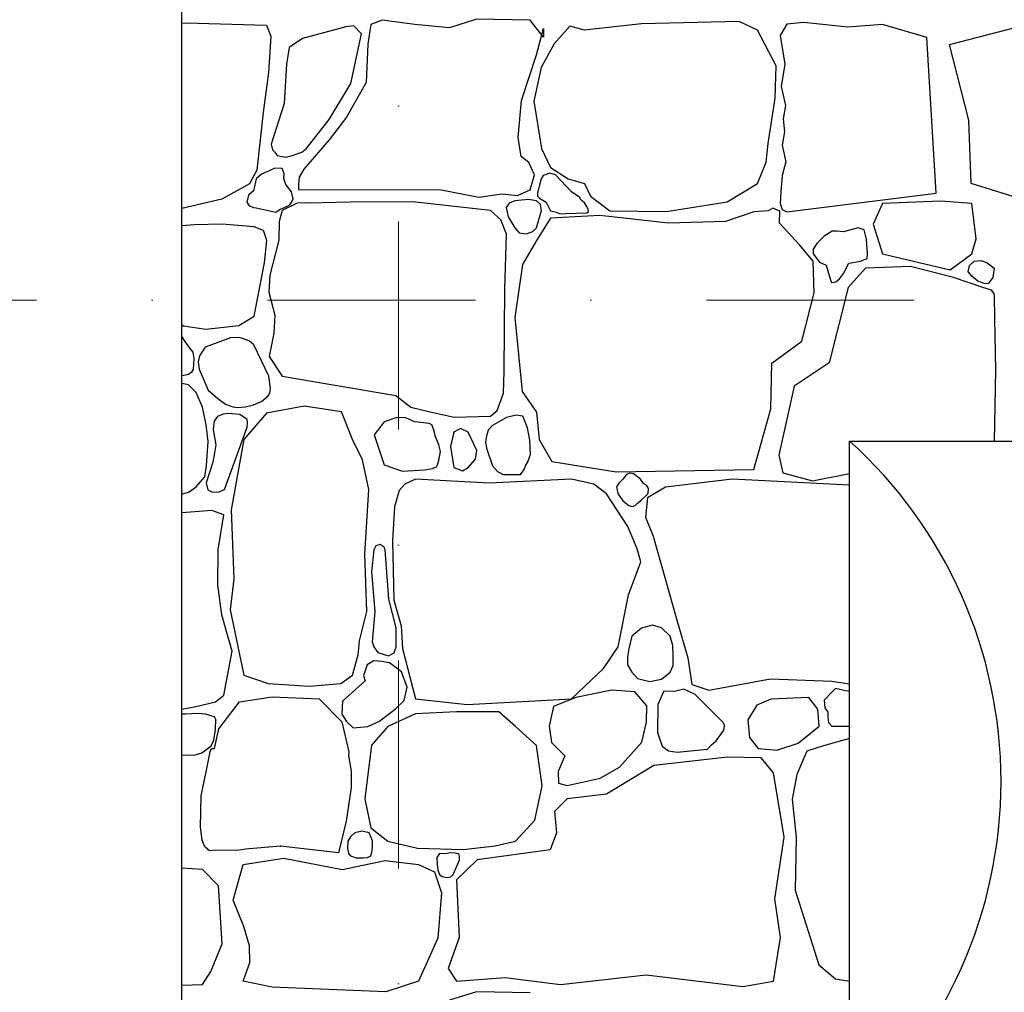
# Model space of a CAD drawing. Header units: millimetres. Extents: x 77315 to 1043159, y -108895 to -47794.
# Tile 53 of 87: x 106580 to 108084, y -99540 to -98054. Entities that reach past the tile are written whole.
import ezdxf

# ---------------------------------------------------------------- set-up
doc = ezdxf.new("R2010")
doc.units = ezdxf.units.MM
doc.header["$MEASUREMENT"] = 0
doc.linetypes.add('Dot & Dashed', pattern=[670.277762, 317.5, -176.388889, 0, -176.388874])
for name, color, linetype in [('_HATCH', 7, 'Continuous'), ('podciagi', 7, 'Continuous'), ('Structural - Bearing', 7, 'Continuous'), ('Structural - Grid', 7, 'Continuous')]:
    doc.layers.add(name, color=color, linetype=linetype)

# ---------------------------------------------------------------- blocks, each defined once
blk = doc.blocks.new('*X14')
at = {"layer": '_HATCH'}
for p, q in [((106827.3, -98059.4), (106833.4, -98059)), ((106833.4, -98059), (106956.8, -98062.7)), ((107115.8, -98061.4), (107111.3, -98091.6)), ((107133.2, -98054.8), (107115.8, -98061.4)), ((107183.5, -98061.4), (107133.2, -98054.8)), ((107236.4, -98066.4), (107183.5, -98061.4)), ((107277.6, -98053.6), (107236.4, -98066.4)), ((107359.4, -98054.8), (107277.6, -98053.6)), ((107379.6, -98080.8), (107359.4, -98054.8)), ((107529.4, -98060.6), (107442.3, -98070.1)), ((107678.9, -98056.9), (107529.4, -98060.6)), ((107706.5, -98070.1), (107678.9, -98056.9)), ((107751.5, -98061), (107741.5, -98078.5)), ((107777.5, -98058.4), (107751.5, -98061)), ((107844.8, -98065.6), (107777.5, -98058.4)), ((107897.7, -98061.4), (107844.8, -98065.6)), ((107965.2, -98081.6), (107897.7, -98061.4)), ((108000, -98092.1), (108139.9, -98055.6)), ((106956.8, -98062.7), (106963.4, -98079.2)), ((107077.8, -98065.1), (107011.7, -98083)), ((107090.2, -98063.5), (107077.8, -98065.1)), ((107085.7, -98151.8), (107101.9, -98075.9)), ((107101.9, -98075.9), (107090.2, -98063.5)), ((107368.9, -98107.7), (107380, -98067.6)), ((107380, -98067.6), (107379.6, -98080.8)), ((107420, -98063.9), (107396.1, -98091.2)), ((107442.3, -98070.1), (107420, -98063.9)), ((107735, -98124.6), (107706.5, -98070.1)), ((106963.4, -98079.2), (106959.7, -98134.9)), ((107011.7, -98083), (106991.1, -98096.9)), ((107111.3, -98091.6), (107108.8, -98150.2)), ((107396.1, -98091.2), (107376.3, -98127.1)), ((107741.5, -98078.5), (107748.2, -98121.9)), ((107979.6, -98319.4), (107965.2, -98081.6)), ((106991.1, -98096.9), (106987, -98122.1)), ((108029.5, -98207.8), (108000, -98092.1)), ((107346.2, -98177.8), (107368.9, -98107.7)), ((107748.2, -98121.9), (107742.7, -98156.1)), ((106959.7, -98134.9), (106951.4, -98196)), ((106987, -98122.1), (106983.7, -98182)), ((107376.3, -98127.1), (107365.1, -98178.7)), ((107733.8, -98174.1), (107735, -98124.6)), ((107052.2, -98206.7), (107085.7, -98151.8)), ((107108.8, -98150.2), (107078.7, -98203)), ((107742.7, -98156.1), (107749.4, -98185.3)), ((106983.7, -98182), (106963.7, -98244.3)), ((107341.2, -98234.4), (107346.2, -98177.8)), ((107365.1, -98178.7), (107376.7, -98250.9)), ((107723, -98243.1), (107733.8, -98174.1)), ((106951.4, -98196), (106942, -98284.3)), ((107749.4, -98185.3), (107746.1, -98205.5)), ((107017.2, -98251.7), (107052.2, -98206.7)), ((107078.7, -98203), (107052.2, -98237.7)), ((107746.1, -98205.5), (107748, -98225.3)), ((108033.3, -98304.5), (108029.5, -98207.8)), ((107748, -98225.3), (107744.4, -98246.1)), ((107052.2, -98237.7), (107013.9, -98282.3)), ((107345.7, -98263.3), (107341.2, -98234.4)), ((106963.7, -98244.3), (106965.9, -98253.2)), ((106965.9, -98253.2), (106969.3, -98256.7)), ((106969.3, -98256.7), (106973, -98261.7)), ((106994.5, -98262), (107010.7, -98256.4)), ((107010.7, -98256.4), (107017.2, -98251.7)), ((107376.7, -98250.9), (107390.7, -98279.8)), ((107719.7, -98272), (107723, -98243.1)), ((107744.4, -98246.1), (107750, -98271.4)), ((106973, -98261.7), (106977.7, -98262.6)), ((106977.7, -98262.6), (106986.9, -98264.3)), ((106986.9, -98264.3), (106994.5, -98262)), ((107357.3, -98272.4), (107345.7, -98263.3)), ((107366, -98291.4), (107357.3, -98272.4)), ((107706.5, -98304.2), (107719.7, -98272)), ((107750, -98271.4), (107744.2, -98292)), ((106942, -98284.3), (106930.8, -98305)), ((106960.7, -98285), (106948.9, -98290.3)), ((106969.4, -98281.2), (106960.7, -98285)), ((106980.4, -98281.5), (106969.4, -98281.2)), ((106983.9, -98289.6), (106980.4, -98281.5)), ((107013.9, -98282.3), (107006.4, -98294.8)), ((107390.7, -98279.8), (107417.6, -98297.5)), ((106941.1, -98297.5), (106937, -98315.6)), ((106948.9, -98290.3), (106941.1, -98297.5)), ((106983.3, -98297.5), (106983.9, -98289.6)), ((106986.2, -98305.8), (106983.3, -98297.5)), ((107006.4, -98294.8), (107005.5, -98305.3)), ((107359.4, -98314.1), (107366, -98291.4)), ((107375.6, -98298.4), (107370.4, -98319)), ((107379.3, -98292.2), (107375.6, -98298.4)), ((107389.4, -98288.6), (107379.3, -98292.2)), ((107398.1, -98291.3), (107389.4, -98288.6)), ((107422.4, -98316.9), (107398.1, -98291.3)), ((107417.6, -98297.5), (107442.3, -98304.2)), ((107744.2, -98292), (107742.4, -98317.3)), ((106930.8, -98305), (106888.3, -98328.5)), ((106937, -98315.6), (106929.1, -98322)), ((106994.9, -98317.4), (106986.2, -98305.8)), ((106997.4, -98327.7), (106994.9, -98317.4)), ((107005.5, -98305.3), (107005.4, -98313.4)), ((107005.4, -98313.4), (107009.7, -98314.1)), ((107009.7, -98314.1), (107221.1, -98313.6)), ((107221.1, -98313.6), (107280.9, -98325.2)), ((107340, -98322.7), (107359.4, -98314.1)), ((107427.5, -98320.7), (107422.4, -98316.9)), ((107442.3, -98304.2), (107451.8, -98323.6)), ((107660.3, -98332.6), (107706.5, -98304.2)), ((107742.4, -98317.3), (107741.5, -98335)), ((108181.6, -98351.1), (108033.3, -98304.5)), ((106888.3, -98328.5), (106827.3, -98342.7)), ((106929.1, -98322), (106926.8, -98333.1)), ((106992.5, -98336.8), (106995.4, -98332.5)), ((106995.4, -98332.5), (106997.4, -98327.7)), ((107280.9, -98325.2), (107316.4, -98320.3)), ((107316.4, -98320.3), (107340, -98322.7)), ((107335.8, -98331), (107327.3, -98334.4)), ((107356.8, -98328.8), (107335.8, -98331)), ((107369.3, -98331), (107356.8, -98328.8)), ((107375.3, -98336.6), (107369.3, -98331)), ((107370.4, -98319), (107370.7, -98324)), ((107370.7, -98324), (107373.9, -98326.9)), ((107373.9, -98326.9), (107384, -98333.1)), ((107434.7, -98325.2), (107427.5, -98320.7)), ((107437.2, -98329.8), (107434.7, -98325.2)), ((107442.4, -98334.2), (107437.2, -98329.8)), ((107451.8, -98323.6), (107481.1, -98346.3)), ((107751.5, -98347.9), (107979.6, -98319.4)), ((107986.6, -98331.6), (107897.7, -98335)), ((108033.9, -98335), (107986.6, -98331.6)), ((106926.8, -98333.1), (106930, -98338.3)), ((106930, -98338.3), (106932.2, -98339)), ((106932.2, -98339), (106936.7, -98341.3)), ((106936.7, -98341.3), (106941.1, -98341.7)), ((106941.1, -98341.7), (106970.8, -98348.3)), ((106970.8, -98348.3), (106977.4, -98343.5)), ((106980.8, -98345.8), (106976.1, -98362.4)), ((106977.4, -98343.5), (106983.3, -98341.7)), ((107003.5, -98334.4), (106980.8, -98345.8)), ((106983.3, -98341.7), (106992.5, -98336.8)), ((107015, -98333.8), (107003.5, -98334.4)), ((107020.5, -98334.7), (107015, -98333.8)), ((107084.4, -98333.1), (107020.5, -98334.7)), ((107179.8, -98332.6), (107084.4, -98333.1)), ((107298.7, -98345.8), (107179.8, -98332.6)), ((107314.6, -98359.9), (107298.7, -98345.8)), ((107327.3, -98334.4), (107322.7, -98341)), ((107322.7, -98341), (107325.6, -98355.1)), ((107369.3, -98372.3), (107376.8, -98345.6)), ((107376.8, -98345.6), (107375.3, -98336.6)), ((107384, -98333.1), (107390.5, -98346.4)), ((107390.5, -98346.4), (107399.8, -98348.4)), ((107446.1, -98339.6), (107442.4, -98334.2)), ((107445.9, -98349.2), (107448.3, -98347.2)), ((107448.2, -98344), (107446.1, -98339.6)), ((107448.3, -98347.2), (107448.2, -98344)), ((107481.1, -98346.3), (107567.8, -98347.1)), ((107567.8, -98347.1), (107660.3, -98332.6)), ((107701.2, -98347.5), (107657.8, -98362.4)), ((107722.9, -98346.1), (107701.2, -98347.5)), ((107730.3, -98342.2), (107722.9, -98346.1)), ((107740.9, -98346.8), (107730.3, -98342.2)), ((107740.4, -98365.2), (107740.9, -98346.8)), ((107741.5, -98335), (107744.4, -98344.3)), ((107744.4, -98344.3), (107751.5, -98347.9)), ((107897.7, -98335), (107883.3, -98366.6)), ((108040.6, -98388.7), (108033.9, -98335)), ((106976.1, -98362.4), (106975.6, -98391)), ((107323.1, -98381.6), (107314.6, -98359.9)), ((107325.6, -98355.1), (107335.8, -98372.3)), ((107390.7, -98357.4), (107369.3, -98391.7)), ((107465.9, -98353.3), (107390.7, -98357.4)), ((107399.8, -98348.4), (107405.4, -98350.6)), ((107405.4, -98350.6), (107413.6, -98350.1)), ((107413.6, -98350.1), (107445.9, -98349.2)), ((107570.7, -98365.2), (107465.9, -98353.3)), ((107657.8, -98362.4), (107570.7, -98365.2)), ((106846.8, -98367.7), (106827.3, -98369)), ((106889, -98366.3), (106846.8, -98367.7)), ((106937.7, -98370.7), (106889, -98366.3)), ((106952.2, -98376.1), (106937.7, -98370.7)), ((106957.4, -98391.5), (106952.2, -98376.1)), ((107335.8, -98372.3), (107342.6, -98380)), ((107363.5, -98377.9), (107369.3, -98372.3)), ((107770.9, -98397.9), (107740.4, -98365.2)), ((107820.6, -98377.3), (107808.5, -98385)), ((107828.4, -98377.2), (107820.6, -98377.3)), ((107837.8, -98378), (107828.4, -98377.2)), ((107860.2, -98372.3), (107837.8, -98378)), ((107869.5, -98375.4), (107860.2, -98372.3)), ((107873.2, -98389.3), (107869.5, -98375.4)), ((107883.3, -98366.6), (107897.7, -98411.7)), ((106953.4, -98425.7), (106957.4, -98391.5)), ((106975.6, -98391), (106961.9, -98444.5)), ((107320.9, -98465.7), (107323.1, -98381.6)), ((107342.6, -98380), (107353.4, -98381.1)), ((107369.3, -98391.7), (107347.8, -98428)), ((107353.4, -98381.1), (107363.5, -98377.9)), ((107808.5, -98385), (107797.3, -98396.1)), ((107874.7, -98412), (107873.2, -98389.3)), ((108033.9, -98411.7), (108040.6, -98388.7)), ((107791.6, -98423), (107770.9, -98397.9)), ((107797.3, -98396.1), (107791.5, -98404.8)), ((107791.5, -98404.8), (107791.6, -98411.7)), ((107791.6, -98411.7), (107801.4, -98424.4)), ((107863.8, -98423.2), (107874.3, -98418.8)), ((107874.3, -98418.8), (107874.7, -98412)), ((107897.7, -98411.7), (108000.8, -98436.2)), ((108000.8, -98436.2), (108033.9, -98411.7)), ((108037.7, -98423.2), (108047.7, -98422)), ((108047.7, -98422), (108056.9, -98425.2)), ((106937.7, -98507.3), (106953.4, -98425.7)), ((107347.8, -98428), (107335.8, -98509.3)), ((107793.2, -98471.3), (107791.6, -98423)), ((107801.4, -98424.4), (107811.4, -98429.4)), ((107811.4, -98429.4), (107817.6, -98449.9)), ((107838, -98441.7), (107846.1, -98426.2)), ((107871.6, -98433.8), (107845.2, -98463.5)), ((107846.1, -98426.2), (107863.8, -98423.2)), ((107940.2, -98431.3), (107871.6, -98433.8)), ((108006.2, -98448.2), (107940.2, -98431.3)), ((108028.7, -98439.6), (108030.4, -98429.9)), ((108030.4, -98429.9), (108037.7, -98423.2)), ((108056.9, -98425.2), (108068, -98433.7)), ((108068, -98433.7), (108066.1, -98448)), ((106961.9, -98444.5), (106960.2, -98470.6)), ((107817.6, -98449.9), (107819.8, -98455.4)), ((107826.4, -98454.5), (107832.1, -98450)), ((107832.1, -98450), (107838, -98441.7)), ((108050.8, -98463.5), (108006.2, -98448.2)), ((108033.9, -98445.9), (108028.7, -98439.6)), ((108043, -98453.7), (108033.9, -98445.9)), ((108066.1, -98448), (108061.8, -98454.2)), ((107319.6, -98591.3), (107320.9, -98465.7)), ((107845.2, -98463.5), (107816.3, -98578.3)), ((107819.8, -98455.4), (107826.4, -98454.5)), ((108054.2, -98457.7), (108043, -98453.7)), ((108064.2, -98467.2), (108050.8, -98463.5)), ((108059.2, -98457.1), (108054.2, -98457.7)), ((108061.8, -98454.2), (108059.2, -98457.1)), ((108068.4, -98472.3), (108064.2, -98467.2)), ((106960.2, -98470.6), (106969.3, -98505.6)), ((107774.6, -98545.2), (107793.2, -98471.3)), ((108068.6, -98476.3), (108068.4, -98472.3)), ((108069, -98510.1), (108068.6, -98476.3)), ((106914.3, -98521.1), (106937.7, -98507.3)), ((106969.3, -98505.6), (106967.9, -98532.9)), ((107335.8, -98509.3), (107347.4, -98622)), ((108070.6, -98589.8), (108069, -98510.1)), ((106827.3, -98520.2), (106830.1, -98521.6)), ((106830.1, -98521.6), (106864.1, -98527.1)), ((106864.1, -98527.1), (106914.3, -98521.1)), ((106832.6, -98546), (106827.3, -98538)), ((106901.6, -98540.3), (106863.2, -98554.3)), ((106914.2, -98539.7), (106901.6, -98540.3)), ((106922.2, -98541.7), (106914.2, -98539.7)), ((106930.6, -98545.4), (106922.2, -98541.7)), ((106967.9, -98532.9), (106960.6, -98568.8)), ((106840.2, -98556.7), (106832.6, -98546)), ((106844.8, -98562), (106840.2, -98556.7)), ((106863.2, -98554.3), (106854.3, -98567.8)), ((106937.5, -98551), (106930.6, -98545.4)), ((106960, -98598.7), (106937.5, -98551)), ((107728.8, -98579.1), (107774.6, -98545.2)), ((106846.3, -98572), (106844.8, -98562)), ((106845, -98588.3), (106846.3, -98572)), ((106854.3, -98567.8), (106852.3, -98576.8)), ((106960.6, -98568.8), (106980.8, -98598.5)), ((106852.3, -98576.8), (106853.9, -98588)), ((106853.9, -98588), (106867.7, -98619.9)), ((107727.2, -98648.8), (107728.8, -98579.1)), ((107816.3, -98578.3), (107762.7, -98614.2)), ((106827.3, -98597.6), (106830.4, -98597.4)), ((106830.4, -98597.4), (106837.6, -98595.5)), ((106837.6, -98595.5), (106843, -98591.6)), ((106843, -98591.6), (106845, -98588.3)), ((106962.9, -98616.8), (106960, -98598.7)), ((106980.8, -98598.5), (107154.2, -98628)), ((107318.8, -98624.8), (107319.6, -98591.3)), ((108068.7, -98697.8), (108070.6, -98589.8)), ((106837.4, -98612.2), (106827.3, -98609.9)), ((106849.3, -98623.5), (106837.4, -98612.2)), ((106961.8, -98624.7), (106962.9, -98616.8)), ((107762.7, -98614.2), (107739.1, -98719.4)), ((106859.1, -98646.2), (106849.3, -98623.5)), ((106867.7, -98619.9), (106882.4, -98632.7)), ((106882.4, -98632.7), (106894, -98641.6)), ((106948.9, -98637.2), (106959, -98629)), ((106959, -98629), (106961.8, -98624.7)), ((107154.2, -98628), (107177.1, -98646.2)), ((107308.8, -98651), (107318.8, -98624.8)), ((107347.4, -98622), (107368.9, -98653.8)), ((106864.7, -98673), (106859.1, -98646.2)), ((106894, -98641.6), (106905.3, -98645.8)), ((106905.3, -98645.8), (106912.3, -98646.4)), ((106912.3, -98646.4), (106924.4, -98645.4)), ((106924.4, -98645.4), (106937, -98642.4)), ((106937, -98642.4), (106948.9, -98637.2)), ((107014.3, -98644.3), (106956.5, -98655)), ((107071.2, -98653.4), (107014.3, -98644.3)), ((107177.1, -98646.2), (107206.8, -98653.1)), ((106881.7, -98660.2), (106876.5, -98667.4)), ((106890.5, -98656.7), (106881.7, -98660.2)), ((106898.4, -98655.6), (106890.5, -98656.7)), ((106916, -98657.5), (106898.4, -98655.6)), ((106927.3, -98665), (106916, -98657.5)), ((106956.5, -98655), (106922.2, -98695.5)), ((107088.2, -98695.5), (107071.2, -98653.4)), ((107154.1, -98662.6), (107136.5, -98668.7)), ((107167.4, -98661.6), (107154.1, -98662.6)), ((107170.3, -98662.9), (107167.4, -98661.6)), ((107183.5, -98668.7), (107170.3, -98662.9)), ((107206.8, -98653.1), (107243.5, -98661.4)), ((107243.5, -98661.4), (107298.7, -98659.6)), ((107298.7, -98659.6), (107308.8, -98651)), ((107323.2, -98661.6), (107302, -98674)), ((107337.8, -98658.3), (107323.2, -98661.6)), ((107348.1, -98659.7), (107337.8, -98658.3)), ((107352.3, -98669.9), (107348.1, -98659.7)), ((107368.9, -98653.8), (107373, -98695.5)), ((107701.2, -98741.3), (107727.2, -98648.8)), ((106867.8, -98698.3), (106864.7, -98673)), ((106876.5, -98667.4), (106875.4, -98680.2)), ((106892.5, -98771.9), (106927.1, -98676.8)), ((106927.1, -98676.8), (106927.8, -98669.7)), ((106927.8, -98669.7), (106927.3, -98665)), ((107136.5, -98668.7), (107121.2, -98688.1)), ((107205.1, -98671.2), (107183.5, -98668.7)), ((107209.1, -98673.2), (107205.1, -98671.2)), ((107213, -98682.3), (107209.1, -98673.2)), ((107302, -98674), (107295.2, -98681.1)), ((107355.3, -98677.6), (107352.3, -98669.9)), ((107358.8, -98696.4), (107355.3, -98677.6)), ((106875.4, -98680.2), (106879.2, -98703.6)), ((107121.2, -98688.1), (107136.5, -98734.3)), ((107214.5, -98690.1), (107213, -98682.3)), ((107219.7, -98703.6), (107214.5, -98690.1)), ((107243, -98684.3), (107237.6, -98706.2)), ((107253.1, -98678.9), (107243, -98684.3)), ((107264.8, -98684.3), (107253.1, -98678.9)), ((107278, -98712.4), (107264.8, -98684.3)), ((107292.6, -98690.1), (107291.3, -98698.8)), ((107295.2, -98681.1), (107292.6, -98690.1)), ((106865.2, -98735.1), (106867.8, -98698.3)), ((106879.2, -98703.6), (106877.3, -98716)), ((106922.2, -98695.5), (106902.8, -98802.8)), ((107103.4, -98726.4), (107088.2, -98695.5)), ((107222.3, -98713.7), (107219.7, -98703.6)), ((107237.6, -98706.2), (107243, -98738)), ((107291.3, -98698.8), (107292.9, -98708.7)), ((107359.8, -98718.6), (107358.8, -98696.4)), ((107373, -98695.5), (107392.4, -98729.3)), ((106877.3, -98716), (106874.7, -98730.2)), ((107220.1, -98727.6), (107222.3, -98713.7)), ((107276, -98725.6), (107278, -98712.4)), ((107292.9, -98708.7), (107302, -98735.9)), ((107356, -98729.6), (107359.8, -98718.6)), ((107739.1, -98719.4), (107745.3, -98746.3)), ((106862.6, -98752.6), (106865.2, -98735.1)), ((106874.7, -98730.2), (106864.5, -98761.7)), ((107112.9, -98771.9), (107103.4, -98726.4)), ((107136.5, -98734.3), (107164.5, -98743.8)), ((107210.3, -98739.6), (107216.1, -98737.4)), ((107216.1, -98737.4), (107217.8, -98734.3)), ((107217.8, -98734.3), (107220.1, -98727.6)), ((107243, -98738), (107256, -98743.5)), ((107256, -98743.5), (107264.8, -98738)), ((107264.8, -98738), (107276, -98725.6)), ((107302, -98735.9), (107309.7, -98744.2)), ((107350.3, -98741.4), (107352.3, -98735.9)), ((107352.3, -98735.9), (107356, -98729.6)), ((107392.4, -98729.3), (107491, -98744.6)), ((106849.3, -98767.6), (106862.6, -98752.6)), ((107164.5, -98743.8), (107198.4, -98741.7)), ((107198.4, -98741.7), (107210.3, -98739.6)), ((107309.7, -98744.2), (107318.4, -98748.9)), ((107318.4, -98748.9), (107330.8, -98749.1)), ((107330.8, -98749.1), (107344.5, -98748.8)), ((107344.5, -98748.8), (107347.3, -98745.4)), ((107347.3, -98745.4), (107350.3, -98741.4)), ((107491, -98744.6), (107701.2, -98741.3)), ((107506.5, -98749.1), (107501, -98756.2)), ((107511.8, -98746.8), (107506.5, -98749.1)), ((107517.1, -98747.9), (107511.8, -98746.8)), ((107527.8, -98756.2), (107517.1, -98747.9)), ((107745.3, -98746.3), (107790.7, -98758.6)), ((107790.7, -98758.6), (107847.3, -98747.3)), ((106838.3, -98775.5), (106849.3, -98767.6)), ((106864.5, -98761.7), (106866.8, -98772.3)), ((107167.8, -98763.6), (107159.2, -98773.5)), ((107184.3, -98756.2), (107167.8, -98763.6)), ((107296.6, -98762.4), (107184.3, -98756.2)), ((107422.4, -98756.2), (107296.6, -98762.4)), ((107456.8, -98763.6), (107422.4, -98756.2)), ((107475.8, -98778.5), (107456.8, -98763.6)), ((107495, -98762.3), (107491.5, -98767.7)), ((107491.5, -98767.7), (107493.3, -98778.1)), ((107501, -98756.2), (107495, -98762.3)), ((107532.4, -98762.7), (107527.8, -98756.2)), ((107537.3, -98765.2), (107532.4, -98762.7)), ((107540.4, -98770.5), (107537.3, -98765.2)), ((107566.2, -98768.1), (107538.5, -98784.7)), ((107668.1, -98756.2), (107566.2, -98768.1)), ((107847.3, -98765.1), (107668.1, -98756.2)), ((106827.3, -98779.1), (106838.3, -98775.5)), ((106866.8, -98772.3), (106873.9, -98776.1)), ((106873.9, -98776.1), (106884.2, -98775.6)), ((106884.2, -98775.6), (106892.5, -98771.9)), ((107106.7, -98870.5), (107112.9, -98771.9)), ((107159.2, -98773.5), (107152.1, -98798.3)), ((107508.4, -98828.4), (107475.8, -98778.5)), ((107493.3, -98778.1), (107501, -98789.2)), ((107527.8, -98789.2), (107539.6, -98777.7)), ((107539.6, -98777.7), (107540.4, -98770.5)), ((107152.1, -98798.3), (107149.3, -98850.3)), ((107501, -98789.2), (107510.3, -98796.5)), ((107510.3, -98796.5), (107515, -98797.9)), ((107515, -98797.9), (107519.9, -98796.5)), ((107519.9, -98796.5), (107523.3, -98792.9)), ((107523.3, -98792.9), (107527.8, -98789.2)), ((107538.5, -98784.7), (107535.6, -98814)), ((106873.3, -98803.7), (106827.3, -98807.7)), ((106891.5, -98810.5), (106873.3, -98803.7)), ((106883, -98864), (106891.5, -98810.5)), ((106902.8, -98802.8), (106906.9, -98908.1)), ((107522.8, -98862.3), (107508.4, -98828.4)), ((107535.6, -98814), (107547.4, -98843.2)), ((107547.4, -98843.2), (107583.1, -98969.6)), ((107123.5, -98858.1), (107120.4, -98864)), ((107130.1, -98855.7), (107123.5, -98858.1)), ((107136.4, -98859.9), (107130.1, -98855.7)), ((107149.3, -98850.3), (107151.3, -98940.7)), ((106882.1, -98918.2), (106883, -98864)), ((107110, -98958), (107106.7, -98870.5)), ((107120.4, -98864), (107117.3, -98897.5)), ((107138.1, -98864), (107136.4, -98859.9)), ((107143.4, -98939.6), (107138.1, -98864)), ((107528.6, -98882.1), (107522.8, -98862.3)), ((107509.6, -98932.8), (107528.6, -98882.1)), ((107117.3, -98897.5), (107121.9, -98958.4)), ((106888.5, -98963.5), (106882.1, -98918.2)), ((106906.9, -98908.1), (106901.2, -98955.5)), ((107493.9, -99012.1), (107509.6, -98932.8)), ((107154.7, -98983), (107143.4, -98939.6)), ((107151.3, -98940.7), (107162.5, -98980.3)), ((106895.5, -98988.7), (106888.5, -98963.5)), ((106901.2, -98955.5), (106922.2, -99055.4)), ((107098.9, -99003), (107110, -98958)), ((107121.9, -98958.4), (107118.3, -99004.4)), ((107546.4, -98978.9), (107529.4, -98983.8)), ((107560.2, -98983), (107546.4, -98978.9)), ((107583.1, -98969.6), (107600.4, -99029)), ((106904.4, -99018.8), (106895.5, -98988.7)), ((107154.5, -99012.1), (107154.7, -98983)), ((107162.5, -98980.3), (107164.5, -99014.6)), ((107529.4, -98983.8), (107514.8, -98995.7)), ((107573.5, -98995.7), (107560.2, -98983)), ((107096.8, -99024.5), (107098.9, -99003)), ((107118.3, -99004.4), (107120.4, -99012.1)), ((107514.8, -98995.7), (107510.1, -99015.2)), ((107577.3, -99010), (107573.5, -98995.7)), ((106891.5, -99086), (106904.4, -99018.8)), ((107120.4, -99012.1), (107126.5, -99020.7)), ((107126.5, -99020.7), (107143.1, -99025.8)), ((107143.1, -99025.8), (107151.6, -99021.4)), ((107151.6, -99021.4), (107154.5, -99012.1)), ((107164.5, -99014.6), (107184.3, -99091.8)), ((107471.6, -99045.5), (107493.9, -99012.1)), ((107510.1, -99015.2), (107508.2, -99027.3)), ((107577.8, -99025.7), (107577.3, -99010)), ((107088.2, -99055.4), (107096.8, -99024.5)), ((107120.4, -99033.3), (107110.3, -99039.9)), ((107132.7, -99034.8), (107120.4, -99033.3)), ((107144.4, -99036.7), (107132.7, -99034.8)), ((107162.8, -99050.5), (107144.4, -99036.7)), ((107508.2, -99027.3), (107508, -99039.7)), ((107577.9, -99040.6), (107577.8, -99025.7)), ((107600.4, -99029), (107606.2, -99069.9)), ((107107.3, -99048.9), (107105, -99055.9)), ((107110.3, -99039.9), (107107.3, -99048.9)), ((107171.7, -99073.8), (107162.8, -99050.5)), ((107422.4, -99091.8), (107471.6, -99045.5)), ((107508, -99039.7), (107514.8, -99050.9)), ((107514.8, -99050.9), (107523.5, -99060.3)), ((107559.8, -99061.5), (107573.5, -99050.9)), ((107573.5, -99050.9), (107577.9, -99040.6)), ((106922.2, -99055.4), (106959.4, -99068.2)), ((106959.4, -99068.2), (107022.1, -99072)), ((107022.1, -99072), (107070, -99068.2)), ((107070, -99068.2), (107088.2, -99055.4)), ((107107.3, -99064.2), (107072.7, -99094.9)), ((107105, -99055.9), (107107.3, -99064.2)), ((107523.5, -99060.3), (107542.1, -99064.9)), ((107542.1, -99064.9), (107559.8, -99061.5)), ((107632.2, -99078.6), (107726.3, -99061.2)), ((107726.3, -99061.2), (107820, -99064.5)), ((107820, -99064.5), (107847.3, -99068.6)), ((107167, -99094), (107171.7, -99073.8)), ((107484, -99078.2), (107429.1, -99089.7)), ((107519.1, -99081), (107484, -99078.2)), ((107537.7, -99102.5), (107519.1, -99081)), ((107563.7, -99079.8), (107554.4, -99100.4)), ((107579.9, -99080.4), (107563.7, -99079.8)), ((107594.3, -99076.7), (107579.9, -99080.4)), ((107611.6, -99085.2), (107594.3, -99076.7)), ((107606.2, -99069.9), (107632.2, -99078.6)), ((107820, -99081.5), (107808.5, -99093.4)), ((107826, -99075.8), (107820, -99081.5)), ((107839, -99078.9), (107826, -99075.8)), ((107847.3, -99080.2), (107839, -99078.9)), ((106848.5, -99103.2), (106878.8, -99096)), ((106878.8, -99096), (106891.5, -99086)), ((106883.7, -99137.5), (106915.2, -99096.3)), ((106915.2, -99096.3), (106965.1, -99088.5)), ((106965.1, -99088.5), (107037, -99091.8)), ((107037, -99091.8), (107071.9, -99126.8)), ((107072.7, -99094.9), (107071.7, -99115.2)), ((107153.7, -99106.9), (107167, -99094)), ((107184.3, -99091.8), (107263.2, -99100)), ((107263.2, -99100), (107422.4, -99091.8)), ((107429.1, -99089.7), (107394.9, -99103.3)), ((107654.5, -99128.1), (107611.6, -99085.2)), ((107727.2, -99092.2), (107705.7, -99101.3)), ((107785, -99089.7), (107727.2, -99092.2)), ((107798.6, -99107.5), (107785, -99089.7)), ((107808.5, -99093.4), (107809.5, -99105.2)), ((106827.3, -99107.5), (106848.5, -99103.2)), ((106852, -99113.9), (106833.4, -99114.8)), ((106864.2, -99115.1), (106852, -99113.9)), ((107129.3, -99125.7), (107153.7, -99106.9)), ((107184.3, -99114.5), (107142.2, -99133.9)), ((107247.1, -99111.2), (107184.3, -99114.5)), ((107311.5, -99111.6), (107247.1, -99111.2)), ((107337.1, -99133.9), (107311.5, -99111.6)), ((107394.9, -99103.3), (107388.6, -99133.2)), ((107537.3, -99127.3), (107537.7, -99102.5)), ((107554.4, -99100.4), (107553.8, -99143)), ((107705.7, -99101.3), (107691.9, -99123.6)), ((107800.9, -99133.4), (107798.6, -99107.5)), ((107809.5, -99105.2), (107814.3, -99112.2)), ((107814.3, -99112.2), (107814.1, -99119.5)), ((106833.4, -99114.8), (106827.3, -99115.2)), ((106873.3, -99118.3), (106864.2, -99115.1)), ((106877.3, -99118.9), (106873.3, -99118.3)), ((106879.3, -99123.3), (106877.3, -99118.9)), ((106878.7, -99138.3), (106879.3, -99123.3)), ((107071.7, -99115.2), (107078.8, -99126.2)), ((107071.9, -99126.8), (107082.6, -99172.5)), ((107078.8, -99126.2), (107088.8, -99135.7)), ((107111.7, -99133.9), (107129.3, -99125.7)), ((107530.1, -99157.9), (107537.3, -99127.3)), ((107656.1, -99132.4), (107654.5, -99128.1)), ((107691.9, -99123.6), (107694.6, -99150.4)), ((107814.1, -99119.5), (107815, -99127.9)), ((107815, -99127.9), (107820, -99133.5)), ((106876, -99154.9), (106878.7, -99138.3)), ((106877.4, -99167.3), (106883.7, -99137.5)), ((107088.8, -99135.7), (107111.7, -99133.9)), ((107142.2, -99133.9), (107117.1, -99162.4)), ((107369.3, -99162.8), (107337.1, -99133.9)), ((107388.6, -99133.2), (107392, -99158.2)), ((107553.8, -99143), (107561.3, -99163.8)), ((107650.3, -99146.5), (107655.1, -99139.5)), ((107655.1, -99139.5), (107656.1, -99132.4)), ((107768.9, -99159.1), (107800.9, -99133.4)), ((107820, -99133.5), (107847.3, -99133.5)), ((106872, -99163.2), (106876, -99154.9)), ((107392, -99158.2), (107412.6, -99178.5)), ((107496, -99195.8), (107530.1, -99157.9)), ((107636.4, -99161.9), (107643.4, -99155.7)), ((107643.4, -99155.7), (107650.3, -99146.5)), ((107694.6, -99150.4), (107707.8, -99167.3)), ((107736.2, -99170.2), (107768.9, -99159.1)), ((107847.3, -99152.2), (107807.7, -99163.6)), ((106847.8, -99177.2), (106858, -99174.1)), ((106858, -99174.1), (106872, -99163.2)), ((106864.6, -99203), (106870.6, -99172.5)), ((106870.6, -99172.5), (106872.4, -99167.7)), ((106872.4, -99167.7), (106877.4, -99167.3)), ((107082.6, -99172.5), (107081.8, -99178.8)), ((107117.1, -99162.4), (107107.1, -99244.5)), ((107377.9, -99224.3), (107369.3, -99162.8)), ((107561.3, -99163.8), (107570.9, -99170.8)), ((107570.9, -99170.8), (107583.9, -99173.1)), ((107583.9, -99173.1), (107630.2, -99168.7)), ((107630.2, -99168.7), (107636.5, -99161.6)), ((107707.8, -99167.3), (107736.2, -99170.2)), ((107782, -99171.3), (107766.9, -99207.2)), ((107807.7, -99163.6), (107782, -99171.3)), ((106827.3, -99176.9), (106832.4, -99177.4)), ((106832.4, -99177.4), (106847.8, -99177.2)), ((107081.8, -99178.8), (107085.8, -99202.3)), ((107412.6, -99178.5), (107402.3, -99202.8)), ((107660.7, -99180.9), (107548.4, -99193.3)), ((107712.3, -99181.8), (107660.7, -99180.9)), ((107731.3, -99204.8), (107712.3, -99181.8)), ((106857, -99239.7), (106864.6, -99203)), ((107085.8, -99202.3), (107086.1, -99227)), ((107402.3, -99202.8), (107402.7, -99220.2)), ((107466.3, -99212.7), (107496, -99195.8)), ((107548.4, -99193.3), (107476.2, -99237.1)), ((107747.4, -99303.1), (107731.3, -99204.8)), ((107415.9, -99223.9), (107466.3, -99212.7)), ((107766.9, -99207.2), (107759.4, -99244.8)), ((107086.1, -99227), (107078.5, -99278.5)), ((107366.8, -99276.7), (107377.9, -99224.3)), ((107402.7, -99220.2), (107415.9, -99223.9)), ((106855.7, -99287.7), (106857, -99239.7)), ((107107.1, -99244.5), (107115.8, -99288.7)), ((107415.9, -99244.1), (107396.5, -99263.9)), ((107476.2, -99237.1), (107415.9, -99244.1)), ((107759.4, -99244.8), (107765.9, -99302.9)), ((107396.5, -99263.9), (107399.4, -99296.1)), ((107078.5, -99278.5), (107066.5, -99326.8)), ((107337.1, -99308.9), (107366.8, -99276.7)), ((106858.6, -99307.3), (106855.7, -99287.7)), ((107102.5, -99293.8), (107091.4, -99296.3)), ((107113.6, -99296.4), (107102.5, -99293.8)), ((107115.8, -99288.7), (107142.2, -99308.9)), ((106862.4, -99317.8), (106858.6, -99307.3)), ((107081, -99309.2), (107080.2, -99319.7)), ((107084.9, -99302.3), (107081, -99309.2)), ((107091.4, -99296.3), (107084.9, -99302.3)), ((107115.8, -99302.3), (107113.6, -99296.4)), ((107118.4, -99308.7), (107115.8, -99302.3)), ((107118.7, -99317.5), (107118.4, -99308.7)), ((107142.2, -99308.9), (107187.2, -99319.6)), ((107306.1, -99315.9), (107337.1, -99308.9)), ((107399.4, -99296.1), (107389.9, -99322.1)), ((107732.9, -99397.2), (107747.4, -99303.1)), ((107765.9, -99302.9), (107764.3, -99383.6)), ((106866.5, -99321.3), (106862.4, -99317.8)), ((106869.8, -99323.6), (106866.5, -99321.3)), ((106878.4, -99322.8), (106869.8, -99323.6)), ((106911.5, -99323.2), (106878.4, -99322.8)), ((106924.8, -99321.1), (106911.5, -99323.2)), ((106978.2, -99316.7), (106924.8, -99321.1)), ((107066.5, -99326.8), (106978.2, -99316.7)), ((107080.2, -99319.7), (107081.7, -99327.9)), ((107117.4, -99326.1), (107118.7, -99317.5)), ((107187.2, -99319.6), (107257, -99321.7)), ((107257, -99321.7), (107306.1, -99315.9)), ((107389.9, -99322.1), (107278.5, -99337.4)), ((106921, -99344.8), (106983.3, -99334.9)), ((106983.3, -99334.9), (107072.5, -99352.2)), ((107072.5, -99352.2), (107138.1, -99338.6)), ((107081.7, -99327.9), (107084.9, -99331.6)), ((107084.9, -99331.6), (107093.7, -99334.6)), ((107093.7, -99334.6), (107104.2, -99334.7)), ((107104.2, -99334.7), (107111, -99334.1)), ((107111, -99334.1), (107115.8, -99331.6)), ((107115.8, -99331.6), (107117.4, -99326.1)), ((107138.1, -99338.6), (107188.9, -99344.8)), ((107220.8, -99327.9), (107216.9, -99333.7)), ((107216.9, -99333.7), (107217.4, -99344.7)), ((107229.7, -99328.6), (107220.8, -99327.9)), ((107238.1, -99326.9), (107229.7, -99328.6)), ((107245, -99327.1), (107238.1, -99326.9)), ((107242, -99359.7), (107251.7, -99338.2)), ((107247.1, -99327.9), (107245, -99327.1)), ((107250.5, -99328.4), (107247.1, -99327.9)), ((107278.5, -99337.4), (107247.1, -99367.9)), ((107251.5, -99332.5), (107250.5, -99328.4)), ((107251.7, -99338.2), (107251.5, -99332.5)), ((106858.7, -99352.2), (106827.3, -99350)), ((106883.4, -99377), (106858.7, -99352.2)), ((106905.7, -99399.3), (106921, -99344.8)), ((107188.9, -99344.8), (107213.2, -99356)), ((107217.4, -99344.7), (107218.2, -99353.5)), ((107218.2, -99353.5), (107220.8, -99359.7)), ((107213.2, -99356), (107224, -99387.7)), ((107220.8, -99359.7), (107225.2, -99362.8)), ((107225.2, -99362.8), (107232.1, -99364.3)), ((107232.1, -99364.3), (107238.3, -99363.4)), ((107238.3, -99363.4), (107242, -99359.7)), ((107247.1, -99367.9), (107250.8, -99456.3)), ((106888.8, -99465.8), (106883.4, -99377)), ((107764.3, -99383.6), (107800.2, -99498)), ((106922.2, -99439.3), (106905.7, -99399.3)), ((107224, -99387.7), (107218.6, -99457.1)), ((107741.6, -99456.3), (107732.9, -99397.2)), ((106930.9, -99468.7), (106922.2, -99439.3)), ((107218.6, -99457.1), (107188.9, -99522.7)), ((107250.8, -99456.3), (107234.3, -99503.3)), ((107731.3, -99522.7), (107741.6, -99456.3)), ((106871.8, -99508.3), (106888.8, -99465.8)), ((106931.3, -99494.3), (106930.9, -99468.7)), ((106921, -99522.7), (106931.3, -99494.3)), ((107234.3, -99503.3), (107247.1, -99522.7)), ((107800.2, -99498), (107825.8, -99519.4)), ((106858.7, -99528.1), (106871.8, -99508.3)), ((107247.1, -99522.7), (107321, -99517.4)), ((107321, -99517.4), (107406, -99528.1)), ((107406, -99528.1), (107536.5, -99513.2)), ((107536.5, -99513.2), (107684.2, -99531)), ((107825.8, -99519.4), (107847.3, -99523)), ((106827.3, -99528.8), (106858.7, -99528.1)), ((106965.1, -99532.2), (106921, -99522.7)), ((107039, -99535.1), (106965.1, -99532.2)), ((107138.9, -99539.2), (107039, -99535.1)), ((107188.9, -99522.7), (107138.9, -99539.2)), ((107684.2, -99531), (107731.3, -99522.7)), ((107277.6, -99539.2), (107236.4, -99552)), ((107359.4, -99540.5), (107277.6, -99539.2))]:
    blk.add_line(p, q, dxfattribs=at)
for p in [(106983.3, -98297.5), (107359.4, -98314.1), (108064.2, -98467.2), (107243, -98684.3), (107264.8, -98738), (107527.8, -98789.2), (106866.5, -99321.3), (106866.5, -99321.3), (106978.2, -99316.7)]:
    blk.add_point(p, dxfattribs=at)

msp = doc.modelspace()

# ---------------------------------------------------------------- linework, layer by layer
at = {"layer": 'podciagi'}
msp.add_arc((107378.7, -99217.8), 700, 312.024, 47.976, dxfattribs=at)
at = {"layer": 'Structural - Bearing'}
for p, q in [((106827.3, -99767.8), (106827.3, -97057.8)), ((107847.3, -98697.8), (109107.3, -98697.8)), ((107847.3, -99737.8), (107847.3, -98697.8))]:
    msp.add_line(p, q, dxfattribs=at)
at = {"layer": 'Structural - Grid', "linetype": 'Dot & Dashed', "lineweight": 15}
for p, q in [((107158.2, -107395.1), (107158.2, -90539.7)), ((120683.4, -98482.5), (78814.7, -98482.5))]:
    msp.add_line(p, q, dxfattribs=at)

# ---------------------------------------------------------------- block references
at = {"layer": '_HATCH'}
msp.add_blockref('*X14', (0, 0), dxfattribs=at)

doc.saveas('drawing.dxf')
